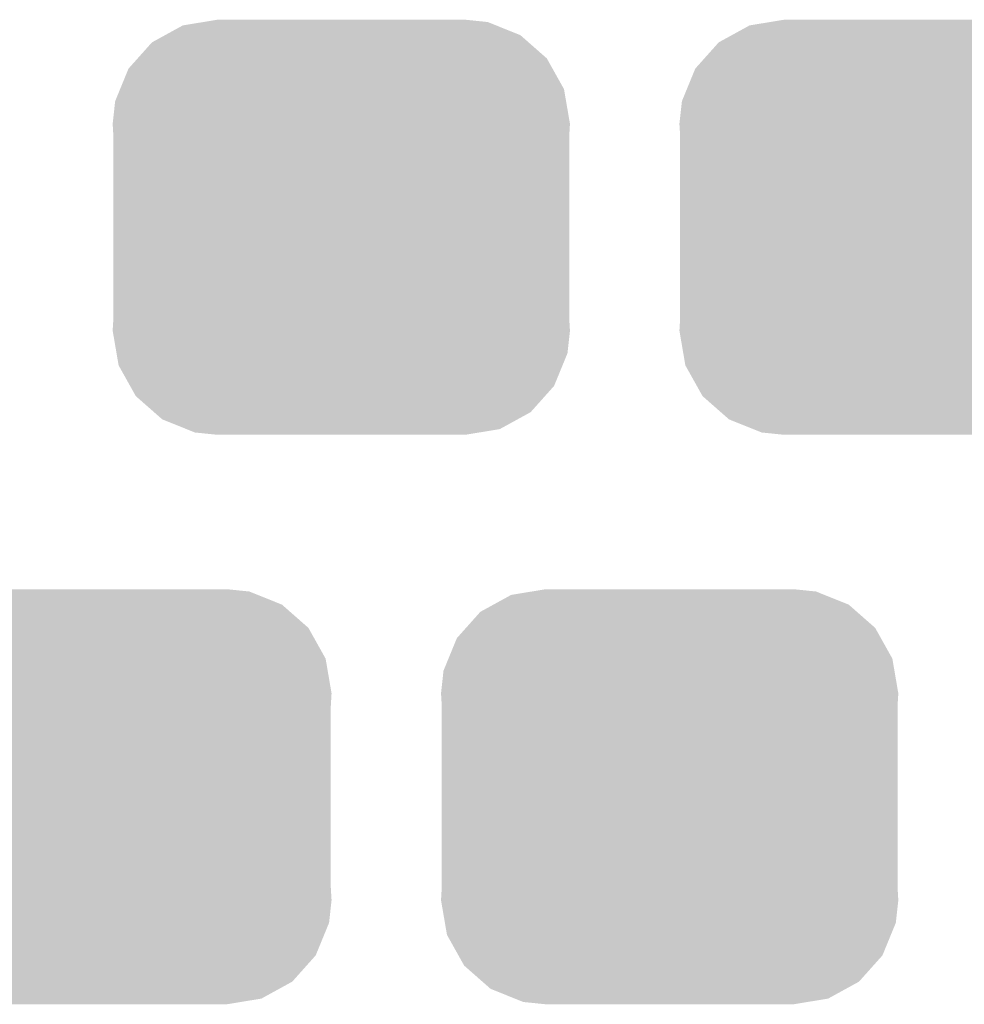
# Model space of a CAD drawing. Extents: x -4.5 to 27.4, y -3.9 to 53.4.
# Tile 21 of 47: x 12.2 to 13.8, y 15 to 16.7. Entities that reach past the tile are written whole.
import ezdxf

# ---------------------------------------------------------------- set-up
doc = ezdxf.new("R2010")
doc.units = 0
doc.layers.get('0').update_dxf_attribs({"linetype": 'CONTINUOUS'})
doc.layers.add('CAN_LIN_SBC_CLICK_V101_GTS', color=12, linetype='CONTINUOUS')

# ---------------------------------------------------------------- blocks, each defined once
blk = doc.blocks.new('CUSTOM_75')
for points in [[(-0.233628, 0.347838), (-0.20955, 0.35179), (0.247972, 0.347838), (0.20955, 0.35179)], [(-0.298526, 0.325596), (-0.268438, 0.342124), (0.30335, 0.325596), (0.2622, 0.342124)], [(-0.268438, 0.342124), (-0.233628, 0.347838), (0.2622, 0.342124), (0.247972, 0.347838)], [(-0.320744, 0.31339), (-0.298526, 0.325596), (0.317222, 0.31339), (0.30335, 0.325596)], [(-0.34504, 0.286174), (-0.320744, 0.31339), (0.348152, 0.286174), (0.317222, 0.31339)], [(-0.360486, 0.26887), (-0.34504, 0.286174), (0.357822, 0.26887), (0.348152, 0.286174)], [(-0.37475, 0.234078), (-0.360486, 0.26887), (0.377262, 0.234078), (0.357822, 0.26887)], [(-0.383124, 0.213652), (-0.37475, 0.234078), (0.380766, 0.213652), (0.377262, 0.234078)], [(-0.38735, 0.17526), (-0.383124, 0.213652), (0.38735, 0.17526), (0.380766, 0.213652)], [(-0.38608, 0.154124), (-0.38735, 0.17526), (0.38608, 0.154124), (0.38735, 0.17526)], [(-0.38608, -0.154124), (-0.38608, 0.154124), (0.38608, -0.154124), (0.38608, 0.154124)], [(-0.38735, -0.17526), (-0.38608, -0.154124), (0.38735, -0.17526), (0.38608, -0.154124)], [(-0.380764, -0.213652), (-0.38735, -0.17526), (0.383124, -0.213652), (0.38735, -0.17526)], [(-0.377262, -0.234078), (-0.380764, -0.213652), (0.374748, -0.234078), (0.383124, -0.213652)], [(-0.35782, -0.26887), (-0.377262, -0.234078), (0.360486, -0.26887), (0.374748, -0.234078)], [(-0.348152, -0.286174), (-0.35782, -0.26887), (0.345038, -0.286174), (0.360486, -0.26887)], [(-0.31722, -0.31339), (-0.348152, -0.286174), (0.320744, -0.31339), (0.345038, -0.286174)], [(-0.30335, -0.325596), (-0.31722, -0.31339), (0.298524, -0.325596), (0.320744, -0.31339)], [(-0.262198, -0.342124), (-0.30335, -0.325596), (0.268438, -0.342124), (0.298524, -0.325596)], [(-0.247972, -0.347838), (-0.262198, -0.342124), (0.233626, -0.347838), (0.268438, -0.342124)], [(-0.20955, -0.35179), (-0.247972, -0.347838), (0.20955, -0.35179), (0.233626, -0.347838)]]:
    blk.add_solid(points)

msp = doc.modelspace()

# ---------------------------------------------------------------- block references
at = {"layer": 'CAN_LIN_SBC_CLICK_V101_GTS'}
for p in [(12.7254, 16.3322), (13.68552, 16.3322), (12.32154, 15.367), (13.28166, 15.367)]:
    msp.add_blockref('CUSTOM_75', p, dxfattribs=at)

doc.saveas('drawing.dxf')
